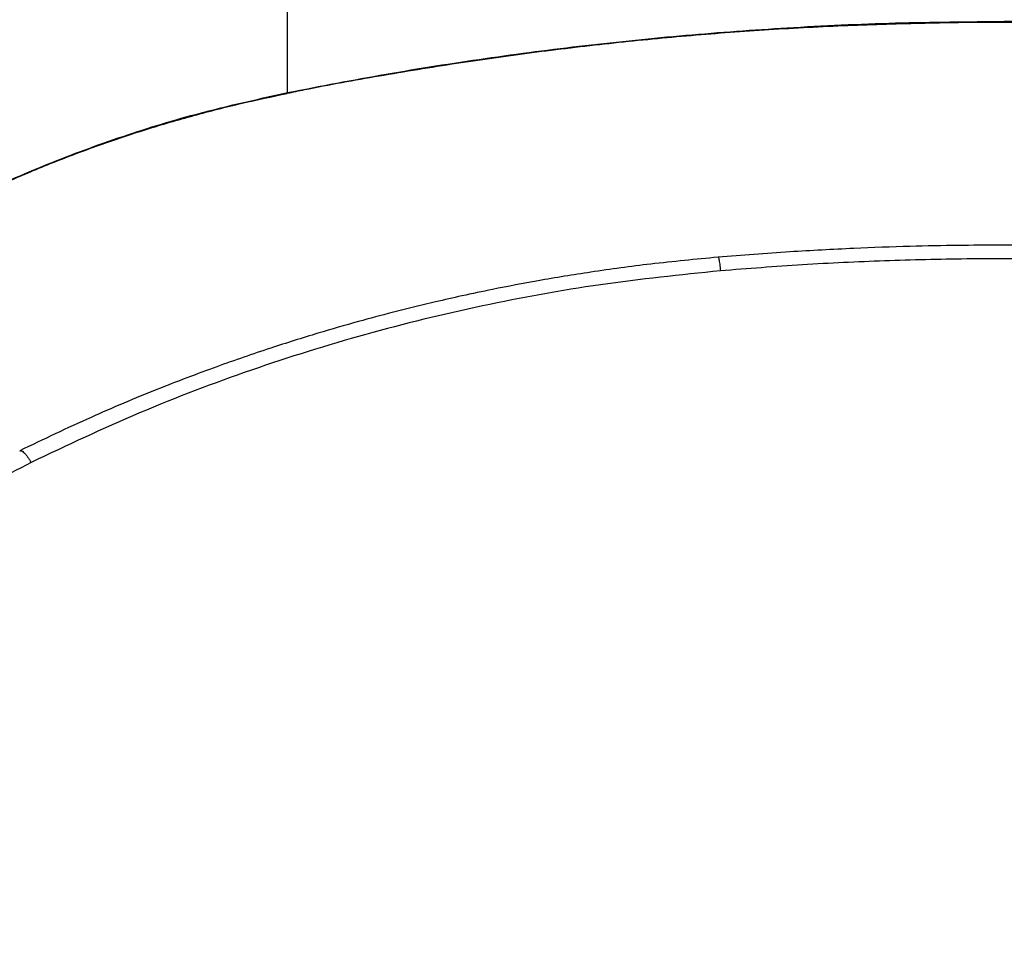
# Paper-space layout '_Top' of a CAD drawing. Header units: millimetres. Extents: x -275 to 275, y -307 to 308.
# Tile 4 of 9: x -154 to 0, y 18 to 164. Entities that reach past the tile are written whole.
import ezdxf

# ---------------------------------------------------------------- set-up
doc = ezdxf.new("R2010")
doc.units = ezdxf.units.MM

psp = doc.layouts.new('_Top')

# ---------------------------------------------------------------- linework, layer by layer
at = {"color": 7, "linetype": 'Continuous', "lineweight": 25}
psp.add_line((-112.01, 152.35), (-112.01, 274.54), dxfattribs=at)
at = {"color": 7, "linetype": 'Continuous', "lineweight": 25, "flags": 128}
psp.add_lwpolyline([(-112.06, 152.26), (-112.06, 152.26), (-112.07, 152.26)], dxfattribs=at)
at = {"color": 7, "linetype": 'Continuous', "lineweight": 25}
psp.add_arc((-112.12, 152.35), 0.106, 303.9423, 1.728, dxfattribs=at)
for points, knots in [([(-112.05, 152.24), (-111.15, 152.43), (-106.39, 153.44), (-97.57, 155.01), (-85.73, 156.96), (-73.75, 158.65), (-61.77, 160.08), (-49.67, 161.27), (-37.5, 162.19), (-25.3, 162.85), (-13.2, 163.22), (-4.78, 163.38), (-0.42, 163.35), (0, 163.35)], [0, 0, 0, 0, 0.0247468, 0.1301761, 0.2393506, 0.34484, 0.4525766, 0.5602239, 0.6678129, 0.7768489, 0.8841986, 0.9889835, 1, 1, 1, 1]), ([(-112.01, 152.35), (-106.89, 153.34), (-96.64, 155.31), (-81.12, 157.74), (-65.49, 159.78), (-49.77, 161.37), (-33.59, 162.56), (-16.99, 163.33), (-5.67, 163.42), (0, 163.47)], [0, 0, 0, 0, 0.1395958, 0.2792699, 0.4189434, 0.5592525, 0.6995614, 0.849682, 1, 1, 1, 1]), ([(112.01, 152.35), (106.89, 153.34), (96.64, 155.31), (81.12, 157.74), (65.49, 159.78), (49.77, 161.37), (33.59, 162.56), (16.99, 163.33), (5.67, 163.42), (0, 163.47)], [0, 0, 0, 0, 0.139596, 0.27927, 0.418943, 0.559252, 0.699561, 0.849682, 1, 1, 1, 1]), ([(0, 163.34), (2.74, 163.33), (9.27, 163.31), (19.7, 163.05), (31.38, 162.55), (43.34, 161.79), (55.45, 160.74), (67.57, 159.42), (79.62, 157.85), (91.55, 156.03), (102.36, 154.19), (109.15, 152.82), (112.05, 152.24)], [0, 0, 0, 0, 0.072715, 0.173175, 0.276645, 0.382827, 0.491108, 0.599394, 0.706987, 0.814765, 0.920898, 1, 1, 1, 1]), ([(-172.99, 129.87), (-169.41, 131.8), (-162.26, 135.66), (-150.95, 140.69), (-139.25, 145.11), (-126.28, 149.18), (-117.07, 151.23), (-112.01, 152.35)], [0, 0, 0, 0, 0.189531, 0.37906, 0.571802, 0.764544, 1, 1, 1, 1]), ([(-173.04, 129.73), (-171.85, 130.41), (-168.47, 132.34), (-162.7, 135.25), (-155.75, 138.49), (-148.67, 141.46), (-141.46, 144.18), (-134.12, 146.63), (-126.67, 148.8), (-119.32, 150.68), (-114.42, 151.72), (-112.06, 152.22)], [0, 0, 0, 0, 0.063644, 0.182111, 0.300455, 0.418582, 0.5364, 0.654492, 0.77295, 0.890847, 1, 1, 1, 1]), ([(44.73, 126.62), (42.27, 126.82), (37.56, 127.2), (30.84, 127.63), (24.8, 127.94), (19.45, 128.16), (14.78, 128.31), (10.81, 128.41), (7.38, 128.47), (3.57, 128.51), (-1.24, 128.52), (-7.57, 128.47), (-15.13, 128.32), (-23.91, 128), (-33.92, 127.47), (-40.99, 126.92), (-44.73, 126.62)], [0, 0, 0, 0, 0.0829388, 0.1581653, 0.2256783, 0.2854773, 0.3375617, 0.3819314, 0.4185862, 0.4524704, 0.5092904, 0.5798846, 0.6642506, 0.7623891, 0.8743034, 1, 1, 1, 1]), ([(-44.73, 126.62), (-48.24, 126.29), (-54.89, 125.66), (-64.26, 124.38), (-72.49, 123.04), (-79.2, 121.76), (-84.54, 120.64), (-88.66, 119.71), (-92.29, 118.83), (-96.3, 117.82), (-101.29, 116.49), (-107.63, 114.66), (-115.02, 112.34), (-123.42, 109.44), (-132.8, 105.86), (-143.11, 101.54), (-150.16, 98.16), (-153.86, 96.39)], [0, 0, 0, 0, 0.09239, 0.174998, 0.247927, 0.311217, 0.354193, 0.391227, 0.422283, 0.452315, 0.500182, 0.558114, 0.626138, 0.704303, 0.792695, 0.891284, 1, 1, 1, 1]), ([(-44.73, 126.6), (-44.73, 126.61), (-44.7, 126.67), (-44.63, 126.46), (-44.54, 126), (-44.47, 125.57), (-44.41, 125.07), (-44.37, 124.68), (-44.36, 124.5)], [0, 0, 0, 0, 0.043116, 0.450486, 0.624611, 0.771838, 0.894399, 1, 1, 1, 1]), ([(44.36, 124.5), (40.45, 124.8), (32.27, 125.44), (19.8, 126.05), (6.96, 126.39), (-5.88, 126.4), (-18.71, 126.09), (-31.55, 125.5), (-40.08, 124.83), (-44.36, 124.5)], [0, 0, 0, 0, 0.132449, 0.277175, 0.421746, 0.566131, 0.710622, 0.855212, 1, 1, 1, 1]), ([(-44.36, 124.5), (-50.62, 123.85), (-63.11, 122.57), (-81.63, 119.18), (-99.85, 114.75), (-117.73, 109.15), (-135.23, 102.52), (-146.47, 97.21), (-152.09, 94.55)], [0, 0, 0, 0, 0.1670732, 0.3331262, 0.4997986, 0.6662813, 0.8330567, 1, 1, 1, 1]), ([(-153.84, 96.35), (-153.82, 96.37), (-153.69, 96.46), (-153.38, 96.28), (-152.97, 95.88), (-152.66, 95.5), (-152.36, 95.06), (-152.18, 94.71), (-152.09, 94.55)], [0, 0, 0, 0, 0.10664, 0.487012, 0.649583, 0.78703, 0.901437, 1, 1, 1, 1]), ([(-152.09, 94.55), (-156.2, 92.39), (-164.42, 88.07), (-176.02, 80.4), (-186.98, 71.91), (-197.2, 62.55), (-206.63, 52.43), (-215.19, 41.58), (-222.92, 30.09), (-227.27, 21.95), (-229.45, 17.87)], [0, 0, 0, 0, 0.124845, 0.249681, 0.374579, 0.499569, 0.624536, 0.749593, 0.874375, 1, 1, 1, 1])]:
    psp.add_open_spline(points, degree=3, knots=knots, dxfattribs=at)

doc.saveas('drawing.dxf')
